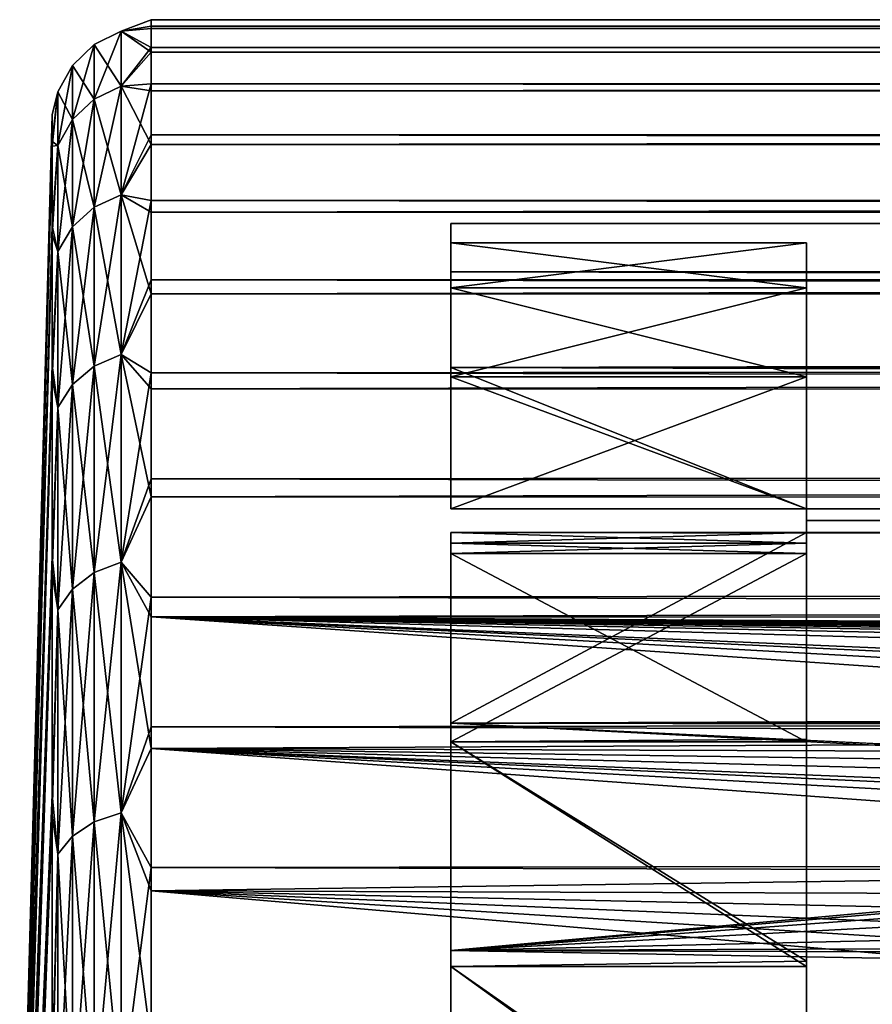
# Model space of a CAD drawing. Header units: metres. Extents: x -95 to 103, y -12 to 12.
# Tile 10 of 256: x -94.68 to -90.37, y 7.52 to 12.5. Entities that reach past the tile are written whole.
import ezdxf

# ---------------------------------------------------------------- set-up
doc = ezdxf.new("R2010")
doc.units = ezdxf.units.M
doc.layers.add('solid_P74500', color=7, linetype='CONTINUOUS')
doc.layers.add('solid_P74500_01', color=7, linetype='CONTINUOUS')

msp = doc.modelspace()

# ---------------------------------------------------------------- linework, layer by layer
at = {"layer": 'solid_P74500'}
for points in [[(-94.169373, 12.441761, 0.932381), (-94.018356, 12.467588, 0.899581), (-94.018356, 12.49976, -0.077512)], [(-94.169373, 12.441761, -0.932381), (-94.018356, 12.49976, -0.077512), (-94.018356, 12.455473, -1.054131)], [(-94.169373, 12.441761, -0.932381), (-94.169373, 12.441761, 0.932381), (-94.018356, 12.49976, -0.077512)], [(-94.169373, 12.441761, 0.932381), (-94.018356, 12.359155, 1.871172), (-94.018356, 12.467588, 0.899581)], [(92.5, 12.481928, 0.665971), (-94.018356, 12.49976, -0.077512), (-94.018356, 12.467588, 0.899581)], [(92.5, 12.495838, -0.301823), (-94.018356, 12.455473, -1.054131), (-94.018356, 12.49976, -0.077512)], [(92.5, 12.481928, 0.665971), (92.5, 12.495838, -0.301823), (-94.018356, 12.49976, -0.077512)], [(92.5, 12.495838, -0.301823), (92.5, 12.43596, -1.263382), (-94.018356, 12.455473, -1.054131)], [(92.5, 12.393863, 1.624296), (92.5, 12.481928, 0.665971), (-94.018356, 12.467588, 0.899581)], [(92.5, 12.393863, 1.624296), (-94.018356, 12.467588, 0.899581), (-94.018356, 12.359155, 1.871172)], [(-94.306412, 12.097574, 2.761192), (-94.169373, 12.163833, 2.776315), (-94.169373, 12.441761, 0.932381)], [(-94.306412, 12.373989, 0.927302), (-94.169373, 12.441761, 0.932381), (-94.169373, 12.441761, -0.932381)], [(-94.306412, 12.097574, 2.761192), (-94.169373, 12.441761, 0.932381), (-94.306412, 12.373989, 0.927302)], [(-94.306412, 12.373989, -0.927302), (-94.169373, 12.441761, -0.932381), (-94.169373, 12.163833, -2.776315)], [(-94.306412, 12.373989, 0.927302), (-94.169373, 12.441761, -0.932381), (-94.306412, 12.373989, -0.927302)], [(-94.169373, 12.441761, -0.932381), (-94.018356, 12.455473, -1.054131), (-94.018356, 12.334999, -2.024302)], [(-94.169373, 12.441761, 0.932381), (-94.169373, 12.163833, 2.776315), (-94.018356, 12.359155, 1.871172)], [(-94.169373, 12.163833, -2.776315), (-94.169373, 12.441761, -0.932381), (-94.018356, 12.334999, -2.024302)], [(92.5, 12.43596, -1.263382), (-94.018356, 12.334999, -2.024302), (-94.018356, 12.455473, -1.054131)], [(92.5, 12.43596, -1.263382), (92.5, 12.301381, -2.216895), (-94.018356, 12.334999, -2.024302)], [(-94.306412, 12.373989, -0.927302), (-94.416489, 12.268074, -0.919365), (-94.416489, 12.268074, 0.919365)], [(-94.306412, 12.373989, -0.927302), (-94.306412, 12.097574, -2.761192), (-94.416489, 12.268074, -0.919365)], [(-94.306412, 12.373989, 0.927302), (-94.416489, 12.268074, 0.919365), (-94.416489, 11.994025, 2.737558)], [(-94.306412, 12.373989, 0.927302), (-94.306412, 12.373989, -0.927302), (-94.416489, 12.268074, 0.919365)], [(-94.306412, 12.097574, 2.761192), (-94.306412, 12.373989, 0.927302), (-94.416489, 11.994025, 2.737558)], [(-94.306412, 12.373989, -0.927302), (-94.169373, 12.163833, -2.776315), (-94.306412, 12.097574, -2.761192)], [(-94.169373, 12.163833, 2.776315), (-94.018356, 12.175124, 2.831317), (-94.018356, 12.359155, 1.871172)], [(92.5, 12.230513, 2.578059), (92.5, 12.393863, 1.624296), (-94.018356, 12.359155, 1.871172)], [(92.5, 12.230513, 2.578059), (-94.018356, 12.359155, 1.871172), (-94.018356, 12.175124, 2.831317)], [(-94.169373, 12.163833, -2.776315), (-94.018356, 12.334999, -2.024302), (-94.018356, 12.139074, -2.982091)], [(92.5, 12.301381, -2.216895), (-94.018356, 12.139074, -2.982091), (-94.018356, 12.334999, -2.024302)], [(-94.416489, 12.268074, -0.919365), (-94.489304, 12.133928, -0.909312), (-94.489304, 12.133928, 0.909312)], [(-94.416489, 12.268074, -0.919365), (-94.416489, 11.994025, -2.737558), (-94.489304, 12.133928, -0.909312)], [(-94.416489, 12.268074, 0.919365), (-94.489304, 12.133928, 0.909312), (-94.489304, 11.862877, 2.707624)], [(-94.416489, 12.268074, 0.919365), (-94.416489, 12.268074, -0.919365), (-94.489304, 12.133928, 0.909312)], [(-94.416489, 11.994025, 2.737558), (-94.416489, 12.268074, 0.919365), (-94.489304, 11.862877, 2.707624)], [(-94.306412, 12.097574, -2.761192), (-94.416489, 11.994025, -2.737558), (-94.416489, 12.268074, -0.919365)], [(92.5, 12.301381, -2.216895), (92.5, 12.093372, -3.161001), (-94.018356, 12.139074, -2.982091)], [(92.5, 11.994627, 3.517508), (92.5, 12.230513, 2.578059), (-94.018356, 12.175124, 2.831317)], [(-94.306412, 11.55092, 4.533402), (-94.169373, 11.614184, 4.558231), (-94.169373, 12.163833, 2.776315)], [(-94.306412, 11.55092, 4.533402), (-94.169373, 12.163833, 2.776315), (-94.306412, 12.097574, 2.761192)], [(-94.306412, 12.097574, -2.761192), (-94.169373, 12.163833, -2.776315), (-94.169373, 11.614184, -4.558231)], [(-94.169373, 11.614184, 4.558231), (-94.018356, 11.91662, 3.774144), (-94.018356, 12.175124, 2.831317)], [(-94.169373, 12.163833, 2.776315), (-94.169373, 11.614184, 4.558231), (-94.018356, 12.175124, 2.831317)], [(-94.169373, 12.163833, -2.776315), (-94.018356, 12.139074, -2.982091), (-94.018356, 11.868898, -3.921639)], [(-94.169373, 11.614184, -4.558231), (-94.169373, 12.163833, -2.776315), (-94.018356, 11.868898, -3.921639)], [(92.5, 11.994627, 3.517508), (-94.018356, 12.175124, 2.831317), (-94.018356, 11.91662, 3.774144)], [(-94.489304, 12.133928, 0.909312), (-94.518021, 12.018094, -0.074525), (-94.518021, 11.882908, 1.799068)], [(-94.489304, 11.862877, 2.707624), (-94.489304, 12.133928, 0.909312), (-94.518021, 11.882908, 1.799068)], [(-94.489304, 12.133928, -0.909312), (-94.518021, 11.859683, -1.946298), (-94.518021, 12.018094, -0.074525)], [(-94.489304, 12.133928, 0.909312), (-94.489304, 12.133928, -0.909312), (-94.518021, 12.018094, -0.074525)], [(-94.489304, 12.133928, -0.909312), (-94.489304, 11.862877, -2.707624), (-94.518021, 11.859683, -1.946298)], [(-94.416489, 11.994025, -2.737558), (-94.489304, 11.862877, -2.707624), (-94.489304, 12.133928, -0.909312)], [(92.5, 12.093372, -3.161001), (-94.018356, 11.868898, -3.921639), (-94.018356, 12.139074, -2.982091)], [(-94.306412, 12.097574, -2.761192), (-94.306412, 11.55092, -4.533402), (-94.416489, 11.994025, -2.737558)], [(-94.306412, 12.097574, 2.761192), (-94.416489, 11.994025, 2.737558), (-94.416489, 11.45205, 4.494598)], [(-94.306412, 11.55092, 4.533402), (-94.306412, 12.097574, 2.761192), (-94.416489, 11.45205, 4.494598)], [(-94.306412, 12.097574, -2.761192), (-94.169373, 11.614184, -4.558231), (-94.306412, 11.55092, -4.533402)], [(92.5, 12.093372, -3.161001), (92.5, 11.815084, -4.080569), (-94.018356, 11.868898, -3.921639)], [(-94.68325, 5.993367, 0.449141), (-94.518021, 11.882908, 1.799068), (-94.518021, 12.018094, -0.074525)], [(-94.68325, 5.993367, -0.449141), (-94.518021, 12.018094, -0.074525), (-94.518021, 11.859683, -1.946298)], [(-94.68325, 5.993367, -0.449141), (-94.68325, 5.993367, 0.449141), (-94.518021, 12.018094, -0.074525)], [(-94.416489, 11.994025, -2.737558), (-94.416489, 11.45205, -4.494598), (-94.489304, 11.862877, -2.707624)], [(-94.416489, 11.994025, 2.737558), (-94.489304, 11.862877, 2.707624), (-94.489304, 11.326828, 4.445452)], [(-94.416489, 11.45205, 4.494598), (-94.416489, 11.994025, 2.737558), (-94.489304, 11.326828, 4.445452)], [(-94.306412, 11.55092, -4.533402), (-94.416489, 11.45205, -4.494598), (-94.416489, 11.994025, -2.737558)], [(92.5, 11.688339, 4.429967), (92.5, 11.994627, 3.517508), (-94.018356, 11.91662, 3.774144)], [(-94.169373, 11.614184, 4.558231), (-94.018356, 11.585225, 4.693885), (-94.018356, 11.91662, 3.774144)], [(92.5, 11.688339, 4.429967), (-94.018356, 11.91662, 3.774144), (-94.018356, 11.585225, 4.693885)], [(-94.68325, 5.859485, 1.337389), (-94.518021, 11.457426, 3.628711), (-94.518021, 11.882908, 1.799068)], [(-94.68325, 5.993367, 0.449141), (-94.68325, 5.859485, 1.337389), (-94.518021, 11.882908, 1.799068)], [(-94.68325, 5.859485, -1.337389), (-94.518021, 11.859683, -1.946298), (-94.518021, 11.411543, -3.770523)], [(-94.68325, 5.859485, -1.337389), (-94.68325, 5.993367, -0.449141), (-94.518021, 11.859683, -1.946298)], [(-94.489304, 11.862877, 2.707624), (-94.518021, 11.882908, 1.799068), (-94.518021, 11.457426, 3.628711)], [(-94.489304, 11.326828, 4.445452), (-94.489304, 11.862877, 2.707624), (-94.518021, 11.457426, 3.628711)], [(-94.489304, 11.862877, -2.707624), (-94.518021, 11.411543, -3.770523), (-94.518021, 11.859683, -1.946298)], [(-94.489304, 11.862877, -2.707624), (-94.489304, 11.326828, -4.445452), (-94.518021, 11.411543, -3.770523)], [(-94.416489, 11.45205, -4.494598), (-94.489304, 11.326828, -4.445452), (-94.489304, 11.862877, -2.707624)], [(-94.169373, 11.614184, -4.558231), (-94.018356, 11.868898, -3.921639), (-94.018356, 11.526122, -4.8372)], [(92.5, 11.815084, -4.080569), (-94.018356, 11.526122, -4.8372), (-94.018356, 11.868898, -3.921639)], [(92.5, 11.815084, -4.080569), (92.5, 11.464594, -4.979849), (-94.018356, 11.526122, -4.8372)], [(92.5, 11.309745, 5.321542), (92.5, 11.688339, 4.429967), (-94.018356, 11.585225, 4.693885)], [(-94.306412, 10.746238, 6.204343), (-94.169373, 10.805095, 6.238324), (-94.169373, 11.614184, 4.558231)], [(-94.306412, 10.746238, 6.204343), (-94.169373, 11.614184, 4.558231), (-94.306412, 11.55092, 4.533402)], [(-94.306412, 11.55092, -4.533402), (-94.169373, 11.614184, -4.558231), (-94.169373, 10.805095, -6.238324)], [(-94.169373, 11.614184, 4.558231), (-94.169373, 10.805095, 6.238324), (-94.018356, 11.585225, 4.693885)], [(-94.169373, 11.614184, -4.558231), (-94.018356, 11.526122, -4.8372), (-94.018356, 11.112844, -5.723173)], [(-94.169373, 10.805095, -6.238324), (-94.169373, 11.614184, -4.558231), (-94.018356, 11.112844, -5.723173)], [(-94.169373, 10.805095, 6.238324), (-94.018356, 11.182966, 5.584915), (-94.018356, 11.585225, 4.693885)], [(92.5, 11.309745, 5.321542), (-94.018356, 11.585225, 4.693885), (-94.018356, 11.182966, 5.584915)], [(-94.306412, 11.55092, -4.533402), (-94.306412, 10.746238, -6.204343), (-94.416489, 11.45205, -4.494598)], [(-94.306412, 11.55092, 4.533402), (-94.416489, 11.45205, 4.494598), (-94.416489, 10.654255, 6.151237)], [(-94.306412, 10.746238, 6.204343), (-94.306412, 11.55092, 4.533402), (-94.416489, 10.654255, 6.151237)], [(-94.306412, 11.55092, -4.533402), (-94.169373, 10.805095, -6.238324), (-94.306412, 10.746238, -6.204343)], [(92.5, 11.464594, -4.979849), (-94.018356, 11.112844, -5.723173), (-94.018356, 11.526122, -4.8372)], [(92.5, 11.464594, -4.979849), (92.5, 11.046103, -5.850588), (-94.018356, 11.112844, -5.723173)], [(-92.5, 11.142573, -2.407007), (-92.5, 11.223517, -2.504364), (-92.5, 11.468995, -0.842063)], [(-92.5, 11.371148, -0.808898), (-92.5, 11.468995, -0.842063), (-92.5, 11.468995, 0.842063)], [(-92.5, 11.371148, -0.808898), (-92.5, 11.142573, -2.407007), (-92.5, 11.468995, -0.842063)], [(-92.5, 11.142573, 2.407007), (-92.5, 11.468995, 0.842063), (-92.5, 11.223517, 2.504364)], [(-92.5, 11.371148, 0.808898), (-92.5, 11.371148, -0.808898), (-92.5, 11.468995, 0.842063)], [(-92.5, 11.142573, 2.407007), (-92.5, 11.371148, 0.808898), (-92.5, 11.468995, 0.842063)], [(-94.68325, 5.594712, 2.195763), (-94.518021, 10.752042, 5.369706), (-94.518021, 11.457426, 3.628711)], [(-94.68325, 5.859485, 1.337389), (-94.68325, 5.594712, 2.195763), (-94.518021, 11.457426, 3.628711)], [(-94.68325, 5.594712, -2.195763), (-94.518021, 11.411543, -3.770523), (-94.518021, 10.684622, -5.502636)], [(-94.68325, 5.594712, -2.195763), (-94.68325, 5.859485, -1.337389), (-94.518021, 11.411543, -3.770523)], [(-94.489304, 11.326828, 4.445452), (-94.518021, 11.457426, 3.628711), (-94.518021, 10.752042, 5.369706)], [(-94.489304, 11.326828, -4.445452), (-94.518021, 10.684622, -5.502636), (-94.518021, 11.411543, -3.770523)], [(-94.416489, 11.45205, -4.494598), (-94.416489, 10.654255, -6.151237), (-94.489304, 11.326828, -4.445452)], [(-94.416489, 11.45205, 4.494598), (-94.489304, 11.326828, 4.445452), (-94.489304, 10.537756, 6.083976)], [(-94.416489, 10.654255, 6.151237), (-94.416489, 11.45205, 4.494598), (-94.489304, 10.537756, 6.083976)], [(-94.306412, 10.746238, -6.204343), (-94.416489, 10.654255, -6.151237), (-94.416489, 11.45205, -4.494598)], [(-92.5, 11.142573, 2.407007), (-90.699997, 11.142573, 2.407007), (-90.699997, 11.371148, 0.808898)], [(-92.5, 11.371148, 0.808898), (-90.699997, 11.371148, 0.808898), (-90.699997, 11.371148, -0.808898)], [(-92.5, 11.142573, 2.407007), (-90.699997, 11.371148, 0.808898), (-92.5, 11.371148, 0.808898)], [(-92.5, 11.371148, -0.808898), (-90.699997, 11.371148, -0.808898), (-90.699997, 11.142573, -2.407007)], [(-92.5, 11.371148, 0.808898), (-90.699997, 11.371148, -0.808898), (-92.5, 11.371148, -0.808898)], [(-92.5, 11.371148, -0.808898), (-90.699997, 11.142573, -2.407007), (-92.5, 11.142573, -2.407007)], [(-90.699997, 11.371148, -0.808898), (-90.699997, 11.371148, 0.808898), (-90.699997, 11.142573, 2.407007)], [(-90.699997, 11.142573, -2.407007), (-90.699997, 11.371148, -0.808898), (-90.699997, 11.142573, 2.407007)], [(-94.489304, 10.537756, 6.083976), (-94.489304, 11.326828, 4.445452), (-94.518021, 10.752042, 5.369706)], [(-94.489304, 11.326828, -4.445452), (-94.489304, 10.537756, -6.083976), (-94.518021, 10.684622, -5.502636)], [(-94.416489, 10.654255, -6.151237), (-94.489304, 10.537756, -6.083976), (-94.489304, 11.326828, -4.445452)], [(92.5, 10.866352, 6.178134), (92.5, 11.309745, 5.321542), (-94.018356, 11.182966, 5.584915)], [(-92.5, 10.692348, -3.953472), (-92.5, 10.740477, -4.109482), (-92.5, 11.223517, -2.504364)], [(-92.5, 11.142573, -2.407007), (-92.5, 10.692348, -3.953472), (-92.5, 11.223517, -2.504364)], [(-92.5, 10.692348, 3.953472), (-92.5, 11.223517, 2.504364), (-92.5, 10.740477, 4.109482)], [(-92.5, 10.692348, 3.953472), (-92.5, 11.142573, 2.407007), (-92.5, 11.223517, 2.504364)], [(-94.169373, 10.805095, 6.238324), (-94.018356, 10.712303, 6.441782), (-94.018356, 11.182966, 5.584915)], [(92.5, 10.866352, 6.178134), (-94.018356, 11.182966, 5.584915), (-94.018356, 10.712303, 6.441782)], [(-94.169373, 10.805095, -6.238324), (-94.018356, 11.112844, -5.723173), (-94.018356, 10.631591, -6.574138)], [(92.5, 11.046103, -5.850588), (-94.018356, 10.631591, -6.574138), (-94.018356, 11.112844, -5.723173)], [(-92.5, 10.692348, 3.953472), (-90.699997, 10.692348, 3.953472), (-90.699997, 11.142573, 2.407007)], [(-92.5, 10.692348, 3.953472), (-90.699997, 11.142573, 2.407007), (-92.5, 11.142573, 2.407007)], [(-92.5, 11.142573, -2.407007), (-90.699997, 11.142573, -2.407007), (-90.699997, 10.692348, -3.953472)], [(-92.5, 11.142573, -2.407007), (-90.699997, 10.692348, -3.953472), (-92.5, 10.692348, -3.953472)], [(-90.699997, 11.142573, -2.407007), (-90.699997, 11.142573, 2.407007), (-90.699997, 10.692348, 3.953472)], [(-90.699997, 10.692348, -3.953472), (-90.699997, 11.142573, -2.407007), (-90.699997, 10.692348, 3.953472)], [(92.5, 11.046103, -5.850588), (92.5, 10.563919, -6.681711), (-94.018356, 10.631591, -6.574138)], [(92.5, 10.36127, 6.99251), (92.5, 10.866352, 6.178134), (-94.018356, 10.712303, 6.441782)], [(-94.306412, 9.701502, 7.736689), (-94.169373, 9.754637, 7.779063), (-94.169373, 10.805095, 6.238324)], [(-94.306412, 9.701502, 7.736689), (-94.169373, 10.805095, 6.238324), (-94.306412, 10.746238, 6.204343)], [(-94.306412, 10.746238, -6.204343), (-94.169373, 10.805095, -6.238324), (-94.169373, 9.754637, -7.779063)], [(-94.169373, 10.805095, 6.238324), (-94.169373, 9.754637, 7.779063), (-94.018356, 10.712303, 6.441782)], [(-94.169373, 10.805095, -6.238324), (-94.018356, 10.631591, -6.574138), (-94.018356, 10.085306, -7.38489)], [(-94.169373, 9.754637, -7.779063), (-94.169373, 10.805095, -6.238324), (-94.018356, 10.085306, -7.38489)], [(-94.68325, 5.204962, 3.005086), (-94.518021, 9.78399, 6.97952), (-94.518021, 10.752042, 5.369706)], [(-94.68325, 5.594712, 2.195763), (-94.68325, 5.204962, 3.005086), (-94.518021, 10.752042, 5.369706)], [(-94.489304, 10.537756, 6.083976), (-94.518021, 10.752042, 5.369706), (-94.518021, 9.78399, 6.97952)], [(-94.306412, 10.746238, -6.204343), (-94.306412, 9.701502, -7.736689), (-94.416489, 10.654255, -6.151237)], [(-94.306412, 10.746238, 6.204343), (-94.416489, 10.654255, 6.151237), (-94.416489, 9.618462, 7.670467)], [(-94.306412, 9.701502, 7.736689), (-94.306412, 10.746238, 6.204343), (-94.416489, 9.618462, 7.670467)], [(-94.306412, 10.746238, -6.204343), (-94.169373, 9.754637, -7.779063), (-94.306412, 9.701502, -7.736689)], [(-90.699997, 10.024678, -5.63523), (92.5, 10.103848, -5.491487), (-92.5, 10.740477, -4.109482)], [(-92.5, 10.740477, -4.109482), (-92.5, 10.024678, -5.63523), (-90.699997, 10.024678, -5.63523)], [(-92.5, 10.024678, -5.428243), (-92.5, 10.024678, -5.63523), (-92.5, 10.740477, -4.109482)], [(-92.5, 10.692348, -3.953472), (-92.5, 10.024678, -5.428243), (-92.5, 10.740477, -4.109482)], [(-90.699997, 10.024678, 5.63523), (-92.5, 10.024678, 5.63523), (-92.5, 10.740477, 4.109482)], [(-92.5, 10.024678, 5.428243), (-92.5, 10.740477, 4.109482), (-92.5, 10.024678, 5.63523)], [(-92.5, 10.692348, 3.953472), (-92.5, 10.740477, 4.109482), (-92.5, 10.024678, 5.428243)], [(-94.68325, 5.204962, -3.005086), (-94.518021, 10.684622, -5.502636), (-94.518021, 9.696679, -7.100321)], [(-94.68325, 5.204962, -3.005086), (-94.68325, 5.594712, -2.195763), (-94.518021, 10.684622, -5.502636)], [(-94.489304, 10.537756, -6.083976), (-94.518021, 9.696679, -7.100321), (-94.518021, 10.684622, -5.502636)], [(-94.169373, 9.754637, 7.779063), (-94.018356, 10.176115, 7.259248), (-94.018356, 10.712303, 6.441782)], [(92.5, 10.36127, 6.99251), (-94.018356, 10.712303, 6.441782), (-94.018356, 10.176115, 7.259248)], [(-92.5, 10.024678, 5.428243), (-90.699997, 10.024678, 5.428243), (-90.699997, 10.692348, 3.953472)], [(-92.5, 10.692348, 3.953472), (-92.5, 10.024678, 5.428243), (-90.699997, 10.692348, 3.953472)], [(-92.5, 10.692348, -3.953472), (-90.699997, 10.692348, -3.953472), (-90.699997, 10.024678, -5.428243)], [(-92.5, 10.692348, -3.953472), (-90.699997, 10.024678, -5.428243), (-92.5, 10.024678, -5.428243)], [(-90.699997, 10.692348, -3.953472), (-90.699997, 10.692348, 3.953472), (-90.699997, 10.024678, 5.428243)], [(-90.699997, 10.024678, -5.428243), (-90.699997, 10.692348, -3.953472), (-90.699997, 10.024678, 5.428243)], [(-94.416489, 10.654255, -6.151237), (-94.416489, 9.618462, -7.670467), (-94.489304, 10.537756, -6.083976)], [(-94.416489, 10.654255, 6.151237), (-94.489304, 10.537756, 6.083976), (-94.489304, 9.513288, 7.586595)], [(-94.416489, 9.618462, 7.670467), (-94.416489, 10.654255, 6.151237), (-94.489304, 9.513288, 7.586595)], [(-94.306412, 9.701502, -7.736689), (-94.416489, 9.618462, -7.670467), (-94.416489, 10.654255, -6.151237)], [(92.5, 10.563919, -6.681711), (-94.018356, 10.085306, -7.38489), (-94.018356, 10.631591, -6.574138)], [(92.5, 10.563919, -6.681711), (92.5, 10.0152, -7.478519), (-94.018356, 10.085306, -7.38489)], [(-94.489304, 9.513288, 7.586595), (-94.489304, 10.537756, 6.083976), (-94.518021, 9.78399, 6.97952)], [(-94.489304, 10.537756, -6.083976), (-94.489304, 9.513288, -7.586595), (-94.518021, 9.696679, -7.100321)], [(-94.416489, 9.618462, -7.670467), (-94.489304, 9.513288, -7.586595), (-94.489304, 10.537756, -6.083976)], [(92.5, 9.793223, 7.7681), (92.5, 10.36127, 6.99251), (-94.018356, 10.176115, 7.259248)], [(-94.169373, 9.754637, 7.779063), (-94.018356, 9.577682, 8.03231), (-94.018356, 10.176115, 7.259248)], [(92.5, 9.793223, 7.7681), (-94.018356, 10.176115, 7.259248), (-94.018356, 9.577682, 8.03231)], [(-94.169373, 9.754637, -7.779063), (-94.018356, 10.085306, -7.38489), (-94.018356, 9.477332, -8.150471)], [(92.5, 10.0152, -7.478519), (-94.018356, 9.477332, -8.150471), (-94.018356, 10.085306, -7.38489)], [(92.5, 10.0152, -7.478519), (92.5, 9.409225, -8.228889), (-94.018356, 9.477332, -8.150471)], [(-90.699997, 10.024678, -5.428243), (-90.699997, 10.024678, -5.63523), (-92.5, 10.024678, -5.63523)], [(-92.5, 10.024678, -5.428243), (-90.699997, 10.024678, -5.428243), (-92.5, 10.024678, -5.63523)], [(-92.5, 10.024678, 5.428243), (-92.5, 10.024678, 5.63523), (-90.699997, 10.024678, 5.63523)], [(-92.5, 10.024678, 5.428243), (-90.699997, 10.024678, 5.63523), (-90.699997, 10.024678, 5.428243)], [(-90.699997, 9.96524, 5.739686), (-90.699997, 9.96524, -5.739686), (-90.699997, 10.024678, -5.63523)], [(-90.699997, 10.024678, -5.428243), (-90.699997, 9.96524, 5.739686), (-90.699997, 10.024678, -5.63523)], [(-90.699997, 10.024678, 5.428243), (-90.699997, 10.024678, 5.63523), (-90.699997, 9.96524, 5.739686)], [(-90.699997, 10.024678, -5.428243), (-90.699997, 10.024678, 5.428243), (-90.699997, 9.96524, 5.739686)], [(-90.699997, 9.904712, 5.843516), (-90.699997, 9.904712, -5.843516), (-90.699997, 9.96524, -5.739686)], [(-90.699997, 9.904712, 5.843516), (-90.699997, 9.96524, -5.739686), (-90.699997, 9.96524, 5.739686)], [(-90.699997, 9.904712, -5.843516), (-92.5, 9.904712, -5.843516), (-92.5, 8.940191, -7.233159)], [(-92.5, 9.850173, -5.844525), (-92.5, 8.940191, -7.233159), (-92.5, 9.904712, -5.843516)], [(-90.699997, 9.850173, -5.844525), (-92.5, 9.904712, -5.843516), (-90.699997, 9.904712, -5.843516)], [(-92.5, 9.850173, -5.844525), (-92.5, 9.904712, -5.843516), (-90.699997, 9.850173, -5.844525)], [(-92.5, 9.850173, 5.844525), (-90.699997, 9.904712, 5.843516), (-92.5, 9.904712, 5.843516)], [(-90.699997, 9.850173, 5.844525), (-90.699997, 9.904712, 5.843516), (-92.5, 9.850173, 5.844525)], [(-92.5, 9.850173, 5.844525), (-92.5, 9.904712, 5.843516), (-92.5, 8.940191, 7.233159)], [(-90.699997, 9.850173, 5.844525), (-90.699997, 9.904712, -5.843516), (-90.699997, 9.904712, 5.843516)], [(-90.699997, 9.850173, -5.844525), (-90.699997, 9.904712, -5.843516), (-90.699997, 9.850173, 5.844525)], [(-92.5, 9.798871, -5.825987), (-92.5, 8.940191, -7.233159), (-92.5, 9.850173, -5.844525)], [(-92.5, 9.798871, 5.825987), (-92.5, 9.850173, 5.844525), (-92.5, 8.940191, 7.233159)], [(-90.699997, 9.850173, 5.844525), (-92.5, 9.850173, 5.844525), (-92.5, 9.798871, 5.825987)], [(-90.699997, 9.798871, 5.825987), (-90.699997, 9.850173, 5.844525), (-92.5, 9.798871, 5.825987)], [(-92.5, 9.850173, -5.844525), (-90.699997, 9.850173, -5.844525), (-90.699997, 9.798871, -5.825987)], [(-92.5, 9.798871, -5.825987), (-92.5, 9.850173, -5.844525), (-90.699997, 9.798871, -5.825987)], [(-90.699997, 9.850173, -5.844525), (-90.699997, 9.850173, 5.844525), (-90.699997, 9.798871, 5.825987)], [(-90.699997, 9.798871, -5.825987), (-90.699997, 9.850173, -5.844525), (-90.699997, 9.798871, 5.825987)], [(-94.68325, 4.698942, 3.747281), (-94.518021, 8.576917, 8.418827), (-94.518021, 9.78399, 6.97952)], [(-94.68325, 5.204962, 3.005086), (-94.68325, 4.698942, 3.747281), (-94.518021, 9.78399, 6.97952)], [(-94.489304, 9.513288, 7.586595), (-94.518021, 9.78399, 6.97952), (-94.518021, 8.576917, 8.418827)], [(92.5, 9.169497, 8.495161), (92.5, 9.793223, 7.7681), (-94.018356, 9.577682, 8.03231)], [(-92.5, 8.8451, -7.191661), (-92.5, 8.940191, -7.233159), (-92.5, 9.798871, -5.825987)], [(-92.5, 8.8451, 7.191661), (-92.5, 9.798871, 5.825987), (-92.5, 8.940191, 7.233159)], [(-90.699997, 9.798871, 5.825987), (-92.5, 9.798871, 5.825987), (-92.5, 8.8451, 7.191661)], [(-90.699997, 8.858147, 7.175785), (-90.699997, 9.798871, 5.825987), (-92.5, 8.8451, 7.191661)], [(-92.5, 9.798871, -5.825987), (-90.699997, 9.798871, -5.825987), (-90.699997, 8.8451, -7.191662)], [(-92.5, 8.8451, -7.191661), (-92.5, 9.798871, -5.825987), (-90.699997, 8.8451, -7.191662)], [(-90.699997, 8.858147, 7.175785), (-90.699997, 9.798871, -5.825987), (-90.699997, 9.798871, 5.825987)], [(-90.699997, 8.858147, 7.175785), (-90.699997, 8.8451, -7.191662), (-90.699997, 9.798871, -5.825987)], [(-94.306412, 8.44005, 9.09621), (-94.169373, 8.486276, 9.14603), (-94.169373, 9.754637, 7.779063)], [(-94.306412, 8.44005, 9.09621), (-94.169373, 9.754637, 7.779063), (-94.306412, 9.701502, 7.736689)], [(-94.306412, 9.701502, -7.736689), (-94.169373, 9.754637, -7.779063), (-94.169373, 8.486276, -9.14603)], [(-94.169373, 9.754637, 7.779063), (-94.169373, 8.486276, 9.14603), (-94.018356, 9.577682, 8.03231)], [(-94.169373, 9.754637, -7.779063), (-94.018356, 9.477332, -8.150471), (-94.018356, 8.811388, -8.866197)], [(-94.169373, 8.486276, -9.14603), (-94.169373, 9.754637, -7.779063), (-94.018356, 8.811388, -8.866197)], [(-94.68325, 4.698942, -3.747281), (-94.518021, 9.696679, -7.100321), (-94.518021, 8.47185, -8.524548)], [(-94.68325, 4.698942, -3.747281), (-94.68325, 5.204962, -3.005086), (-94.518021, 9.696679, -7.100321)], [(-94.489304, 9.513288, -7.586595), (-94.518021, 8.47185, -8.524548), (-94.518021, 9.696679, -7.100321)], [(-94.306412, 9.701502, -7.736689), (-94.306412, 8.44005, -9.09621), (-94.416489, 9.618462, -7.670467)], [(-94.306412, 9.701502, 7.736689), (-94.416489, 9.618462, 7.670467), (-94.416489, 8.367807, 9.018352)], [(-94.306412, 8.44005, 9.09621), (-94.306412, 9.701502, 7.736689), (-94.416489, 8.367807, 9.018352)], [(-94.306412, 9.701502, -7.736689), (-94.169373, 8.486276, -9.14603), (-94.306412, 8.44005, -9.09621)], [(-94.416489, 9.618462, -7.670467), (-94.416489, 8.367807, -9.018352), (-94.489304, 9.513288, -7.586595)], [(-94.416489, 9.618462, 7.670467), (-94.489304, 9.513288, 7.586595), (-94.489304, 8.27631, 8.919741)], [(-94.416489, 8.367807, 9.018352), (-94.416489, 9.618462, 7.670467), (-94.489304, 8.27631, 8.919741)], [(-94.306412, 8.44005, -9.09621), (-94.416489, 8.367807, -9.018352), (-94.416489, 9.618462, -7.670467)], [(-94.169373, 8.486276, 9.14603), (-94.018356, 8.920666, 8.756239), (-94.018356, 9.577682, 8.03231)], [(92.5, 9.169497, 8.495161), (-94.018356, 9.577682, 8.03231), (-94.018356, 8.920666, 8.756239)], [(-94.489304, 8.27631, 8.919741), (-94.489304, 9.513288, 7.586595), (-94.518021, 8.576917, 8.418827)], [(-94.489304, 9.513288, -7.586595), (-94.489304, 8.27631, -8.919741), (-94.518021, 8.47185, -8.524548)], [(-94.416489, 8.367807, -9.018352), (-94.489304, 8.27631, -8.919741), (-94.489304, 9.513288, -7.586595)], [(-84.99247, 8.857634, -8.819996), (-94.018356, 8.811388, -8.866197), (-94.018356, 9.477332, -8.150471)], [(-74.200005, 9.057376, -8.614751), (-79.200005, 9.057376, -8.614751), (-94.018356, 9.477332, -8.150471)], [(-84.200005, 9.057376, -8.614751), (-94.018356, 9.477332, -8.150471), (-79.200005, 9.057376, -8.614751)], [(-69.200005, 9.057376, -8.614751), (-74.200005, 9.057376, -8.614751), (-94.018356, 9.477332, -8.150471)], [(-64.200005, 9.057376, -8.614751), (-69.200005, 9.057376, -8.614751), (-94.018356, 9.477332, -8.150471)], [(-59.200005, 9.057376, -8.614751), (-64.200005, 9.057376, -8.614751), (-94.018356, 9.477332, -8.150471)], [(-54.200005, 9.057376, -8.614751), (-59.200005, 9.057376, -8.614751), (-94.018356, 9.477332, -8.150471)], [(-49.200005, 9.057376, -8.614751), (-54.200005, 9.057376, -8.614751), (-94.018356, 9.477332, -8.150471)], [(-44.200005, 9.057376, -8.614751), (-49.200005, 9.057376, -8.614751), (-94.018356, 9.477332, -8.150471)], [(-39.200005, 9.057376, -8.614751), (-44.200005, 9.057376, -8.614751), (-94.018356, 9.477332, -8.150471)], [(-34.200005, 9.057376, -8.614751), (-39.200005, 9.057376, -8.614751), (-94.018356, 9.477332, -8.150471)], [(-29.200006, 9.057376, -8.614751), (-34.200005, 9.057376, -8.614751), (-94.018356, 9.477332, -8.150471)], [(-24.200006, 9.057376, -8.614751), (-29.200006, 9.057376, -8.614751), (-94.018356, 9.477332, -8.150471)], [(-19.200006, 9.057376, -8.614751), (-24.200006, 9.057376, -8.614751), (-94.018356, 9.477332, -8.150471)], [(-84.756615, 8.963315, -8.712577), (-84.99247, 8.857634, -8.819996), (-94.018356, 9.477332, -8.150471)], [(-84.493057, 9.02928, -8.644195), (-84.756615, 8.963315, -8.712577), (-94.018356, 9.477332, -8.150471)], [(-84.200005, 9.057376, -8.614751), (-84.493057, 9.02928, -8.644195), (-94.018356, 9.477332, -8.150471)], [(92.5, 8.487373, 9.175829), (92.5, 9.169497, 8.495161), (-94.018356, 8.920666, 8.756239)], [(-84.199997, 8.54, -7.701844), (92.5, 9.145422, -6.971025), (-92.5, 8.940191, -7.233159)], [(-94.169373, 8.486276, 9.14603), (-94.018356, 8.209083, 9.426609), (-94.018356, 8.920666, 8.756239)], [(92.5, 8.487373, 9.175829), (-94.018356, 8.920666, 8.756239), (-94.018356, 8.209083, 9.426609)], [(-84.429855, 8.520978, -7.722884), (-92.5, 8.940191, -7.233159), (-92.5, 7.788958, -8.459974)], [(-92.5, 8.8451, -7.191661), (-92.5, 7.788958, -8.459974), (-92.5, 8.940191, -7.233159)], [(-84.429855, 8.520978, -7.722884), (-84.199997, 8.54, -7.701844), (-92.5, 8.940191, -7.233159)], [(-92.5, 8.8451, 7.191661), (-92.5, 8.940191, 7.233159), (-92.5, 7.788958, 8.459974)], [(-84.99247, 8.857634, -8.819996), (-85.115219, 8.781263, -8.896033), (-94.018356, 8.811388, -8.866197)], [(-90.699997, 8.858147, 7.175785), (-92.5, 8.8451, 7.191661), (-90.699997, 7.73547, 8.373548)], [(-92.5, 8.8451, -7.191661), (-92.5, 7.709021, -8.397648), (-92.5, 7.788958, -8.459974)], [(-92.5, 7.709021, 8.397648), (-92.5, 8.8451, 7.191661), (-92.5, 7.788958, 8.459974)], [(-90.699997, 7.73547, 8.373548), (-92.5, 8.8451, 7.191661), (-92.5, 7.709021, 8.397648)], [(-92.5, 8.8451, -7.191661), (-90.699997, 8.8451, -7.191662), (-90.699997, 7.70902, -8.397649)], [(-92.5, 8.8451, -7.191661), (-90.699997, 7.70902, -8.397649), (-92.5, 7.709021, -8.397648)], [(-90.699997, 8.858147, 7.175785), (-90.699997, 7.73547, 8.373548), (-90.699997, 8.8451, -7.191662)], [(-90.699997, 7.73547, 8.373548), (-90.699997, 7.70902, -8.397649), (-90.699997, 8.8451, -7.191662)], [(-94.169373, 8.486276, -9.14603), (-94.018356, 8.811388, -8.866197), (-94.018356, 8.091546, -9.527691)], [(-85.661537, 8.207409, -9.428066), (-94.018356, 8.091546, -9.527691), (-94.018356, 8.811388, -8.866197)], [(-85.574173, 8.342347, -9.30888), (-85.661537, 8.207409, -9.428066), (-94.018356, 8.811388, -8.866197)], [(-85.512749, 8.422978, -9.235986), (-85.574173, 8.342347, -9.30888), (-94.018356, 8.811388, -8.866197)], [(-85.475739, 8.467224, -9.19544), (-85.512749, 8.422978, -9.235986), (-94.018356, 8.811388, -8.866197)], [(-85.366447, 8.581667, -9.088729), (-85.475739, 8.467224, -9.19544), (-94.018356, 8.811388, -8.866197)], [(-85.243202, 8.687765, -8.987366), (-85.366447, 8.581667, -9.088729), (-94.018356, 8.811388, -8.866197)], [(-85.115219, 8.781263, -8.896033), (-85.243202, 8.687765, -8.987366), (-94.018356, 8.811388, -8.866197)], [(-94.68325, 4.087955, 4.405768), (-94.518021, 7.160313, 9.652464), (-94.518021, 8.576917, 8.418827)], [(-94.68325, 4.698942, 3.747281), (-94.68325, 4.087955, 4.405768), (-94.518021, 8.576917, 8.418827)], [(-94.489304, 8.27631, 8.919741), (-94.518021, 8.576917, 8.418827), (-94.518021, 7.160313, 9.652464)], [(-84.663185, 8.461158, -7.788376), (-84.429855, 8.520978, -7.722884), (-92.5, 7.788958, -8.459974)], [(-94.68325, 4.087955, -4.405768), (-94.518021, 8.47185, -8.524548), (-94.518021, 7.040056, -9.740521)], [(-94.68325, 4.087955, -4.405768), (-94.68325, 4.698942, -3.747281), (-94.518021, 8.47185, -8.524548)], [(-94.489304, 8.27631, -8.919741), (-94.518021, 7.040056, -9.740521), (-94.518021, 8.47185, -8.524548)], [(-94.306412, 6.990062, 10.252538), (-94.169373, 7.028346, 10.308691), (-94.169373, 8.486276, 9.14603)], [(-94.306412, 6.990062, 10.252538), (-94.169373, 8.486276, 9.14603), (-94.306412, 8.44005, 9.09621)], [(-94.306412, 8.44005, -9.09621), (-94.169373, 8.486276, -9.14603), (-94.169373, 7.028346, -10.308691)], [(-94.169373, 8.486276, 9.14603), (-94.169373, 7.028346, 10.308691), (-94.018356, 8.209083, 9.426609)], [(-94.169373, 8.486276, -9.14603), (-94.018356, 8.091546, -9.527691), (-94.018356, 7.322209, -10.130905)], [(-94.169373, 7.028346, -10.308691), (-94.169373, 8.486276, -9.14603), (-94.018356, 7.322209, -10.130905)], [(92.5, 7.752533, 9.805175), (92.5, 8.487373, 9.175829), (-94.018356, 8.209083, 9.426609)], [(-94.306412, 8.44005, -9.09621), (-94.306412, 6.990062, -10.252538), (-94.416489, 8.367807, -9.018352)], [(-94.306412, 8.44005, 9.09621), (-94.416489, 8.367807, 9.018352), (-94.416489, 6.93023, 10.164781)], [(-94.306412, 6.990062, 10.252538), (-94.306412, 8.44005, 9.09621), (-94.416489, 6.93023, 10.164781)], [(-94.306412, 8.44005, -9.09621), (-94.169373, 7.028346, -10.308691), (-94.306412, 6.990062, -10.252538)], [(-84.89901, 8.353099, -7.904159), (-84.663185, 8.461158, -7.788376), (-92.5, 7.788958, -8.459974)], [(-94.416489, 8.367807, -9.018352), (-94.416489, 6.93023, -10.164781), (-94.489304, 8.27631, -8.919741)], [(-94.416489, 8.367807, 9.018352), (-94.489304, 8.27631, 8.919741), (-94.489304, 6.854452, 10.053635)], [(-94.416489, 6.93023, 10.164781), (-94.416489, 8.367807, 9.018352), (-94.489304, 6.854452, 10.053635)], [(-94.306412, 6.990062, -10.252538), (-94.416489, 6.93023, -10.164781), (-94.416489, 8.367807, -9.018352)], [(-85.130051, 8.186581, -8.076503), (-84.89901, 8.353099, -7.904159), (-92.5, 7.788958, -8.459974)], [(-94.489304, 6.854452, 10.053635), (-94.489304, 8.27631, 8.919741), (-94.518021, 7.160313, 9.652464)], [(-94.489304, 8.27631, -8.919741), (-94.489304, 6.854452, -10.053635), (-94.518021, 7.040056, -9.740521)], [(-94.416489, 6.93023, -10.164781), (-94.489304, 6.854452, -10.053635), (-94.489304, 8.27631, -8.919741)], [(-94.169373, 7.028346, 10.308691), (-94.018356, 7.447287, 10.039319), (-94.018356, 8.209083, 9.426609)], [(92.5, 7.752533, 9.805175), (-94.018356, 8.209083, 9.426609), (-94.018356, 7.447287, 10.039319)], [(-85.661537, 8.207409, -9.428066), (-85.735619, 8.064089, -9.550941), (-94.018356, 8.091546, -9.527691)], [(-85.338188, 7.955187, -8.304517), (-85.130051, 8.186581, -8.076503), (-92.5, 7.788958, -8.459974)], [(-85.894386, 7.392529, -10.079708), (-94.018356, 7.322209, -10.130905), (-94.018356, 8.091546, -9.527691)], [(-85.878761, 7.581891, -9.938055), (-85.894386, 7.392529, -10.079708), (-94.018356, 8.091546, -9.527691)], [(-85.84697, 7.75142, -9.806401), (-85.878761, 7.581891, -9.938055), (-94.018356, 8.091546, -9.527691)], [(-85.797935, 7.912471, -9.676921), (-85.84697, 7.75142, -9.806401), (-94.018356, 8.091546, -9.527691)], [(-85.735619, 8.064089, -9.550941), (-85.797935, 7.912471, -9.676921), (-94.018356, 8.091546, -9.527691)], [(-85.498016, 7.664145, -8.573849), (-85.338188, 7.955187, -8.304517), (-92.5, 7.788958, -8.459974)], [(-85.498016, 7.664145, -8.573849), (-92.5, 7.788958, -8.459974), (-92.5, 6.467994, -9.508519)], [(-92.5, 7.709021, -8.397648), (-92.5, 6.467994, -9.508519), (-92.5, 7.788958, -8.459974)], [(-92.5, 7.709021, 8.397648), (-92.5, 7.788958, 8.459974), (-92.5, 6.467994, 9.508519)], [(92.5, 6.975814, 10.372194), (92.5, 7.752533, 9.805175), (-94.018356, 7.447287, 10.039319)], [(-90.699997, 7.73547, 8.373548), (-92.5, 7.709021, 8.397648), (-90.699997, 6.452068, 9.398118)], [(-90.699997, 7.73547, 8.373548), (-90.699997, 6.452068, 9.398118), (-90.699997, 7.70902, -8.397649)], [(-92.5, 7.709021, -8.397648), (-92.5, 6.407158, -9.428963), (-92.5, 6.467994, -9.508519)], [(-92.5, 6.407158, 9.428963), (-92.5, 7.709021, 8.397648), (-92.5, 6.467994, 9.508519)], [(-90.699997, 6.452068, 9.398118), (-92.5, 7.709021, 8.397648), (-92.5, 6.407158, 9.428963)], [(-92.5, 7.709021, -8.397648), (-90.699997, 7.70902, -8.397649), (-90.699997, 6.407156, -9.428964)], [(-92.5, 7.709021, -8.397648), (-90.699997, 6.407156, -9.428964), (-92.5, 6.407158, -9.428963)], [(-90.699997, 6.452068, 9.398118), (-90.699997, 6.407156, -9.428964), (-90.699997, 7.70902, -8.397649)], [(-85.586349, 7.334234, -8.857709), (-85.498016, 7.664145, -8.573849), (-92.5, 6.467994, -9.508519)]]:
    msp.add_3dface(points, dxfattribs=at)
at = {"layer": 'solid_P74500_01'}
for points in [[(-92.5, 11.468995, 0.842063), (92.5, 11.491738, -0.424625), (92.5, 11.422012, 1.336178)], [(-92.5, 11.468995, -0.842063), (92.5, 11.292068, -2.174449), (92.5, 11.491738, -0.424625)], [(-92.5, 11.468995, 0.842063), (-92.5, 11.468995, -0.842063), (92.5, 11.491738, -0.424625)], [(-92.5, 11.223517, 2.504364), (-92.5, 11.468995, 0.842063), (92.5, 11.422012, 1.336178)], [(-92.5, 11.468995, -0.842063), (-92.5, 11.223517, -2.504364), (92.5, 11.292068, -2.174449)], [(-92.5, 11.223517, 2.504364), (92.5, 11.422012, 1.336178), (92.5, 11.082841, 3.068647)], [(-92.5, 11.223517, -2.504364), (92.5, 10.826803, -3.876502), (92.5, 11.292068, -2.174449)], [(-92.5, 10.740477, 4.109482), (-92.5, 11.223517, 2.504364), (92.5, 11.082841, 3.068647)], [(-92.5, 11.223517, -2.504364), (-92.5, 10.740477, -4.109482), (92.5, 10.826803, -3.876502)], [(-92.5, 10.740477, 4.109482), (92.5, 11.082841, 3.068647), (92.5, 10.483776, 4.725131)], [(-92.5, 10.740477, -4.109482), (92.5, 10.103848, -5.491487), (92.5, 10.826803, -3.876502)], [(-90.699997, 10.024678, 5.63523), (-92.5, 10.740477, 4.109482), (92.5, 10.483776, 4.725131)], [(-90.699997, 10.024678, 5.63523), (92.5, 10.483776, 4.725131), (92.5, 9.641595, 6.268019)], [(-90.699997, 9.904712, -5.843516), (92.5, 9.145422, -6.971025), (92.5, 10.103848, -5.491487)], [(-90.699997, 9.96524, -5.739686), (-90.699997, 9.904712, -5.843516), (92.5, 10.103848, -5.491487)], [(-90.699997, 10.024678, -5.63523), (-90.699997, 9.96524, -5.739686), (92.5, 10.103848, -5.491487)], [(-90.699997, 9.96524, 5.739686), (-90.699997, 10.024678, 5.63523), (92.5, 9.641595, 6.268019)], [(-90.699997, 9.904712, 5.843516), (-90.699997, 9.96524, 5.739686), (92.5, 9.641595, 6.268019)], [(-92.5, 9.904712, 5.843516), (-90.699997, 9.904712, 5.843516), (92.5, 9.641595, 6.268019)], [(-92.5, 8.940191, 7.233159), (-92.5, 9.904712, 5.843516), (92.5, 9.641595, 6.268019)], [(-90.699997, 9.904712, -5.843516), (-92.5, 8.940191, -7.233159), (92.5, 9.145422, -6.971025)], [(-92.5, 8.940191, 7.233159), (92.5, 9.641595, 6.268019), (92.5, 8.572252, 7.665731)], [(-19.200006, 9.057376, -8.614751), (-94.018356, 9.477332, -8.150471), (92.5, 9.409225, -8.228889)], [(-92.5, 7.788958, 8.459974), (-92.5, 8.940191, 7.233159), (92.5, 8.572252, 7.665731)], [(-92.5, 7.788958, 8.459974), (92.5, 8.572252, 7.665731), (92.5, 7.29035, 8.893468)], [(-92.5, 6.467994, 9.508519), (-92.5, 7.788958, 8.459974), (92.5, 7.29035, 8.893468)]]:
    msp.add_3dface(points, dxfattribs=at)

doc.saveas('drawing.dxf')
